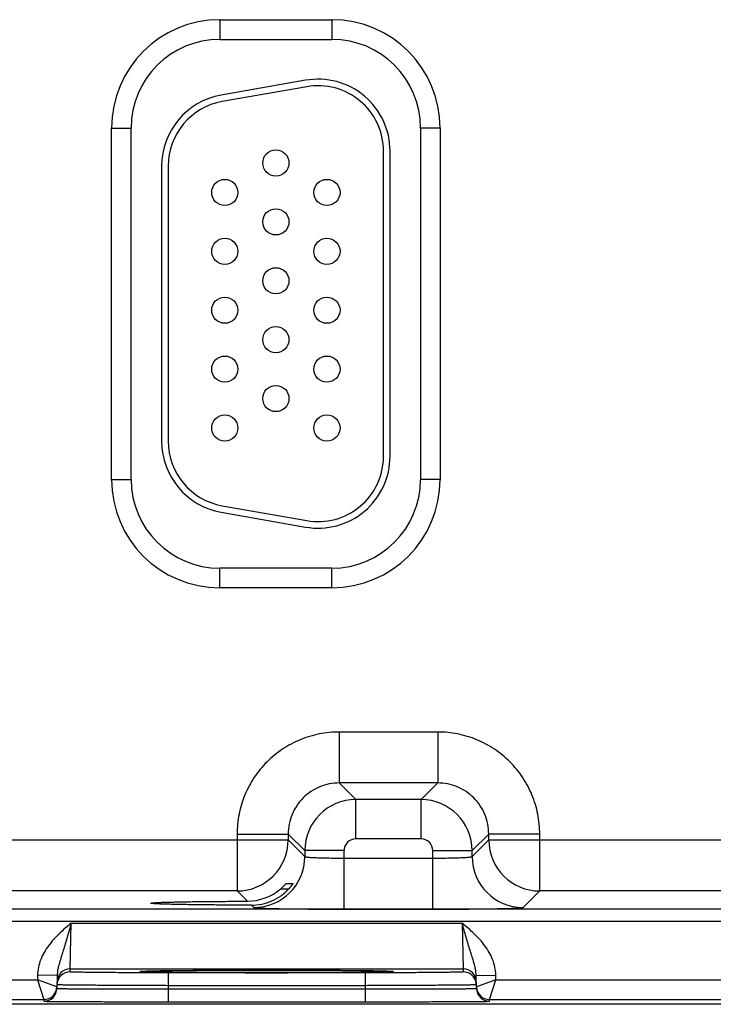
# Model space of a CAD drawing. Header units: inches. Extents: x 0 to 34, y 0 to 22.
# Tile 86 of 101: x 19.6 to 20.7, y 16.4 to 17.9. Entities that reach past the tile are written whole.
import ezdxf

# ---------------------------------------------------------------- set-up
doc = ezdxf.new("R2010")
doc.units = ezdxf.units.IN
doc.header["$LTSCALE"] = 1.87
doc.header["$MEASUREMENT"] = 0
doc.layers.get('0').update_dxf_attribs({"linetype": 'CONTINUOUS'})

msp = doc.modelspace()

# ---------------------------------------------------------------- linework, layer by layer
at = {"color": 7, "linetype": 'CONTINUOUS'}
for p, q in [((19.934, 17.9012), (20.105, 17.9012)), ((19.934, 17.9012), (19.934, 17.8712)), ((20.105, 17.9012), (20.105, 17.8712)), ((19.934, 17.8712), (20.105, 17.8712)), ((20.0649, 17.8087), (19.9359, 17.7859)), ((20.0666, 17.7988), (19.9376, 17.7761)), ((19.7685, 17.7357), (19.7985, 17.7357)), ((19.7685, 17.1987), (19.7685, 17.7357)), ((19.7985, 17.1987), (19.7985, 17.7357)), ((20.2705, 17.7357), (20.2405, 17.7357)), ((20.2405, 17.7357), (20.2405, 17.1987)), ((20.2705, 17.7357), (20.2705, 17.1987)), ((20.184, 17.2343), (20.184, 17.7003)), ((20.194, 17.2343), (20.194, 17.7003)), ((19.845, 17.6776), (19.845, 17.2571)), ((19.855, 17.6776), (19.855, 17.2571)), ((19.7685, 17.1987), (19.7985, 17.1987)), ((20.2705, 17.1987), (20.2405, 17.1987)), ((19.9376, 17.1586), (20.0666, 17.1359)), ((19.9359, 17.1488), (20.0649, 17.126)), ((20.105, 17.0632), (19.934, 17.0632)), ((19.934, 17.0332), (19.934, 17.0632)), ((20.105, 17.0332), (20.105, 17.0632)), ((20.105, 17.0332), (19.934, 17.0332)), ((20.2667, 16.8128), (20.1163, 16.8128)), ((20.1163, 16.8128), (20.1163, 16.7349)), ((20.2667, 16.8128), (20.2667, 16.7349)), ((20.2667, 16.7349), (20.1163, 16.7349)), ((20.1163, 16.7349), (20.1417, 16.7095)), ((20.2667, 16.7349), (20.2413, 16.7095)), ((20.2413, 16.7095), (20.1417, 16.7095)), ((20.1417, 16.6495), (20.1417, 16.7095)), ((20.2413, 16.6495), (20.2413, 16.7095)), ((19.9604, 16.6569), (20.0384, 16.6569)), ((19.9604, 16.6569), (19.9604, 16.5699)), ((20.0384, 16.6569), (20.0637, 16.6315)), ((20.0384, 16.6569), (20.0384, 16.6478)), ((20.3446, 16.6569), (20.3193, 16.6315)), ((20.4226, 16.6569), (20.3446, 16.6569)), ((20.3446, 16.6478), (20.3446, 16.6569)), ((20.4226, 16.5699), (20.4226, 16.6569)), ((19.2896, 16.6478), (20.0384, 16.6478)), ((20.0384, 16.6478), (20.0637, 16.6225)), ((20.2413, 16.6495), (20.1417, 16.6495)), ((20.3193, 16.6225), (20.3446, 16.6478)), ((20.3446, 16.6478), (21.0934, 16.6478)), ((20.1237, 16.6315), (20.0637, 16.6315)), ((20.0637, 16.6315), (20.0637, 16.6225)), ((20.1237, 16.5421), (20.1237, 16.6315)), ((20.2593, 16.6315), (20.3193, 16.6315)), ((20.2593, 16.5421), (20.2593, 16.6315)), ((20.3193, 16.6225), (20.3193, 16.6315)), ((20.1237, 16.6201), (20.2593, 16.6201)), ((20.0351, 16.5811), (20.0454, 16.5811)), ((20.0454, 16.5811), (20.0454, 16.581)), ((19.9604, 16.5699), (19.3676, 16.5699)), ((19.9604, 16.5699), (19.976, 16.5543)), ((20.0271, 16.5734), (20.0394, 16.5734)), ((20.3973, 16.5445), (20.4226, 16.5699)), ((21.0154, 16.5699), (20.4226, 16.5699)), ((21.5092, 16.542), (17.464, 16.542)), ((19.9821, 16.5481), (19.9857, 16.5445)), ((20.1237, 16.5421), (20.2593, 16.5421)), ((21.5092, 16.523), (17.464, 16.523)), ((19.7053, 16.4509), (19.7068, 16.5209)), ((19.7068, 16.5209), (20.3042, 16.5209)), ((20.3042, 16.5209), (20.3057, 16.4509)), ((19.7052, 16.4462), (19.7053, 16.4509)), ((19.7053, 16.4509), (20.3057, 16.4509)), ((19.8155, 16.4471), (19.8118, 16.4467)), ((19.8118, 16.4467), (19.8154, 16.4464)), ((19.814, 16.447), (19.8141, 16.447)), ((19.8151, 16.447), (19.8159, 16.4471)), ((19.822, 16.4473), (19.8155, 16.4471)), ((19.8159, 16.4471), (19.817, 16.4471)), ((19.817, 16.4471), (19.8182, 16.4472)), ((19.8182, 16.4472), (19.8197, 16.4472)), ((19.8197, 16.4472), (19.8213, 16.4473)), ((19.8213, 16.4473), (19.8232, 16.4473)), ((19.8232, 16.4473), (19.8264, 16.4474)), ((19.8264, 16.4474), (19.83, 16.4475)), ((19.83, 16.4475), (19.8342, 16.4475)), ((19.8342, 16.4475), (19.8389, 16.4476)), ((19.8389, 16.4476), (19.8443, 16.4477)), ((19.8443, 16.4477), (19.8502, 16.4477)), ((19.8502, 16.4477), (19.8569, 16.4478)), ((20.1559, 16.4449), (19.8551, 16.4449)), ((19.8551, 16.4449), (19.8551, 16.4252)), ((19.8569, 16.4478), (19.8645, 16.4479)), ((19.8645, 16.4479), (19.8732, 16.448)), ((19.8732, 16.448), (19.8832, 16.448)), ((19.8832, 16.448), (19.8905, 16.4481)), ((19.8905, 16.4481), (19.8983, 16.4481)), ((19.8983, 16.4481), (19.9066, 16.4482)), ((19.9066, 16.4482), (19.9154, 16.4482)), ((19.9154, 16.4482), (19.925, 16.4483)), ((19.925, 16.4483), (19.9353, 16.4483)), ((19.9353, 16.4483), (19.9464, 16.4483)), ((19.9464, 16.4483), (19.9579, 16.4484)), ((19.9579, 16.4484), (19.9694, 16.4484)), ((19.9694, 16.4484), (19.9806, 16.4484)), ((19.9806, 16.4484), (19.9914, 16.4484)), ((19.9914, 16.4484), (20.0018, 16.4484)), ((20.0018, 16.4484), (20.0168, 16.4484)), ((20.0168, 16.4484), (20.0311, 16.4484)), ((20.0311, 16.4484), (20.0446, 16.4484)), ((20.0446, 16.4484), (20.0574, 16.4484)), ((20.0574, 16.4484), (20.0696, 16.4483)), ((20.0696, 16.4483), (20.0812, 16.4483)), ((20.0812, 16.4483), (20.092, 16.4482)), ((20.092, 16.4482), (20.1022, 16.4482)), ((20.1022, 16.4482), (20.1118, 16.4482)), ((20.1118, 16.4482), (20.1207, 16.4481)), ((20.1207, 16.4481), (20.129, 16.448)), ((20.129, 16.448), (20.1367, 16.448)), ((20.1367, 16.448), (20.1439, 16.4479)), ((20.1439, 16.4479), (20.1506, 16.4479)), ((20.1506, 16.4479), (20.1568, 16.4478)), ((20.1559, 16.4449), (20.1559, 16.4252)), ((20.1568, 16.4478), (20.1625, 16.4477)), ((20.1625, 16.4477), (20.1678, 16.4477)), ((20.1678, 16.4477), (20.1725, 16.4476)), ((20.1725, 16.4476), (20.1769, 16.4475)), ((20.1769, 16.4475), (20.1807, 16.4475)), ((20.1807, 16.4475), (20.1842, 16.4474)), ((20.1842, 16.4474), (20.1872, 16.4473)), ((20.1872, 16.4473), (20.1898, 16.4473)), ((20.1956, 16.4471), (20.189, 16.4473)), ((20.1898, 16.4473), (20.192, 16.4472)), ((20.192, 16.4472), (20.1933, 16.4471)), ((20.1933, 16.4471), (20.1943, 16.4471)), ((20.1943, 16.4471), (20.1952, 16.4471)), ((20.1992, 16.4467), (20.1956, 16.4471)), ((20.1956, 16.4464), (20.1992, 16.4467)), ((20.3057, 16.4509), (20.3058, 16.4462)), ((19.3007, 16.434), (19.6553, 16.434)), ((19.6554, 16.4411), (19.6553, 16.434)), ((19.6553, 16.434), (19.6651, 16.404)), ((19.6851, 16.4236), (19.6553, 16.434)), ((19.6854, 16.4406), (19.6554, 16.4411)), ((19.6854, 16.4406), (19.6851, 16.4211)), ((20.3256, 16.4406), (20.3556, 16.4411)), ((20.3259, 16.4211), (20.3256, 16.4406)), ((20.3557, 16.434), (20.3259, 16.4236)), ((20.3459, 16.404), (20.3557, 16.434)), ((20.3557, 16.434), (20.3556, 16.4411)), ((20.3557, 16.434), (20.7103, 16.434)), ((19.8551, 16.4252), (19.855, 16.4203)), ((19.855, 16.4203), (20.1559, 16.4203)), ((19.855, 16.4203), (19.855, 16.4006)), ((20.1559, 16.4252), (19.8551, 16.4252)), ((20.1559, 16.4252), (20.1559, 16.4203)), ((20.1559, 16.4203), (20.1559, 16.4006)), ((19.2909, 16.404), (19.6651, 16.404)), ((19.6651, 16.404), (19.6651, 16.4014)), ((19.855, 16.4006), (20.1559, 16.4006)), ((20.3459, 16.404), (20.7201, 16.404)), ((20.3459, 16.4014), (20.3459, 16.404)), ((21.7135, 16.3967), (17.1966, 16.3967))]:
    msp.add_line(p, q, dxfattribs=at)
for points in [[(19.8141, 16.447), (19.8142, 16.447), (19.8145, 16.447), (19.8148, 16.447), (19.8151, 16.447)], [(20.1952, 16.4471), (20.1959, 16.447), (20.1962, 16.447), (20.1965, 16.447), (20.1967, 16.447), (20.1969, 16.447), (20.197, 16.447)]]:
    msp.add_lwpolyline(points, dxfattribs=at)
for centre in [(20.0195, 17.6823), (19.9415, 17.6373), (20.0975, 17.6373), (20.0195, 17.5923), (19.9415, 17.5473), (20.0975, 17.5473), (20.0195, 17.5023), (19.9415, 17.4573), (20.0975, 17.4573), (20.0195, 17.4123), (19.9415, 17.3673), (20.0975, 17.3673), (20.0195, 17.3223), (19.9415, 17.2773), (20.0975, 17.2773)]:
    msp.add_circle(centre, 0.02, dxfattribs=at)
for centre, radius, start, end in [((19.934, 17.7357), 0.1655, 90, 180), ((20.105, 17.7357), 0.1655, 0, 90), ((19.934, 17.7357), 0.1355, 90, 180), ((20.105, 17.7357), 0.1355, 0, 90), ((20.084, 17.7003), 0.11, 0, 100), ((20.084, 17.7003), 0.1, 0, 100), ((19.955, 17.6776), 0.11, 100, 180), ((19.955, 17.6776), 0.1, 100, 180), ((19.955, 17.2571), 0.11, 180, 260), ((19.955, 17.2571), 0.1, 180, 260), ((20.084, 17.2343), 0.11, 260, 360), ((20.084, 17.2343), 0.1, 260, 360), ((19.934, 17.1987), 0.1655, 180, 270), ((19.934, 17.1987), 0.1355, 180, 270), ((20.105, 17.1987), 0.1655, 270, 360), ((20.105, 17.1987), 0.1355, 270, 360), ((20.1417, 16.6315), 0.078, 90.0146, 179.9846), ((20.2413, 16.6315), 0.078, 0.0146, 89.9846), ((19.9603, 16.6479), 0.078, 270.021, 359.979), ((20.1417, 16.6315), 0.018, 89.9966, 180.0034), ((20.2413, 16.6315), 0.018, 359.9966, 90.0034), ((20.4227, 16.6479), 0.078, 180.021, 269.979), ((19.9857, 16.6225), 0.078, 270.0209, 359.9791), ((20.3973, 16.6225), 0.078, 180.0209, 269.9791), ((19.9757, 16.6329), 0.0786, 270.1937, 310.7839), ((19.7052, 16.4262), 0.02, 89.9992, 178.9986), ((19.7053, 16.4309), 0.02, 89.9992, 178.9986), ((20.3057, 16.4309), 0.02, 1.0014, 90.0008), ((20.3058, 16.4262), 0.02, 20.7796, 90.0003), ((20.3057, 16.4262), 0.0201, 1.0723, 20.7062), ((19.6651, 16.424), 0.02, 270.0018, 358.9994), ((19.6651, 16.4214), 0.02, 270.0001, 358.9994), ((19.6651, 16.424), 0.02, 349.1149, 351.8231), ((19.6651, 16.424), 0.02, 351.8218, 358.9914), ((20.3459, 16.424), 0.02, 181.0086, 188.1788), ((20.3459, 16.424), 0.02, 181.0006, 269.9999), ((20.3459, 16.4214), 0.02, 181.0006, 269.9999), ((20.3459, 16.424), 0.02, 188.1775, 190.8856)]:
    msp.add_arc(centre, radius, start, end, dxfattribs=at)
for points, knots in [([(20.1163, 16.8128), (20.1061, 16.8128), (20.0857, 16.8108), (20.0563, 16.8019), (20.0291, 16.7874), (20.0053, 16.7679), (19.9858, 16.7441), (19.9713, 16.717), (19.9624, 16.6875), (19.9604, 16.6671), (19.9604, 16.6569)], [0, 0, 0, 0, 0.124999, 0.25, 0.375, 0.5, 0.625, 0.75, 0.875001, 1, 1, 1, 1]), ([(20.4226, 16.6569), (20.4226, 16.6671), (20.4206, 16.6875), (20.4117, 16.717), (20.3972, 16.7441), (20.3777, 16.7679), (20.3539, 16.7874), (20.3267, 16.8019), (20.2973, 16.8108), (20.2769, 16.8128), (20.2667, 16.8128)], [0, 0, 0, 0, 0.124999, 0.25, 0.375, 0.5, 0.625, 0.75, 0.875001, 1, 1, 1, 1]), ([(20.1163, 16.7349), (20.1112, 16.7349), (20.101, 16.7339), (20.0815, 16.7279), (20.0597, 16.7135), (20.0453, 16.6918), (20.0394, 16.6722), (20.0384, 16.662), (20.0384, 16.6569)], [0, 0, 0, 0, 0.125293, 0.250594, 0.5, 0.749406, 0.874707, 1, 1, 1, 1]), ([(20.3446, 16.6569), (20.3446, 16.662), (20.3436, 16.6722), (20.3377, 16.6918), (20.3233, 16.7135), (20.3015, 16.7279), (20.282, 16.7339), (20.2718, 16.7349), (20.2667, 16.7349)], [0, 0, 0, 0, 0.125293, 0.250594, 0.5, 0.749406, 0.874707, 1, 1, 1, 1]), ([(20.0637, 16.6225), (20.0637, 16.6224), (20.0639, 16.6223), (20.0643, 16.6222), (20.0652, 16.622), (20.0667, 16.6218), (20.0688, 16.6215), (20.0713, 16.6213), (20.0743, 16.6211), (20.0778, 16.621), (20.0834, 16.6207), (20.0911, 16.6205), (20.1013, 16.6203), (20.1123, 16.6201), (20.1199, 16.6201), (20.1237, 16.6201)], [0, 0, 0, 0, 0.0028, 0.007571, 0.023737, 0.048902, 0.082927, 0.12553, 0.176328, 0.234857, 0.300574, 0.451057, 0.622157, 0.807459, 1, 1, 1, 1]), ([(20.2593, 16.6201), (20.2631, 16.6201), (20.2707, 16.6201), (20.2817, 16.6203), (20.2919, 16.6205), (20.2996, 16.6207), (20.3052, 16.621), (20.3087, 16.6211), (20.3117, 16.6213), (20.3142, 16.6215), (20.3163, 16.6218), (20.3178, 16.622), (20.3187, 16.6222), (20.3191, 16.6223), (20.3193, 16.6224), (20.3193, 16.6225)], [0, 0, 0, 0, 0.192541, 0.377843, 0.548943, 0.699426, 0.765143, 0.823672, 0.87447, 0.917073, 0.951098, 0.976263, 0.992429, 0.9972, 1, 1, 1, 1]), ([(20.0271, 16.5734), (20.028, 16.5742), (20.0294, 16.5754), (20.0312, 16.5771), (20.0323, 16.5783), (20.0332, 16.5792), (20.0339, 16.5798), (20.0342, 16.5802), (20.0346, 16.5806), (20.0348, 16.5808), (20.035, 16.581), (20.0351, 16.5811), (20.0351, 16.5811)], [0, 0, 0, 0, 0.342242, 0.503524, 0.65324, 0.786023, 0.843901, 0.894668, 0.937063, 0.969695, 0.991105, 1, 1, 1, 1]), ([(20.0454, 16.581), (20.0452, 16.5806), (20.0445, 16.5796), (20.0432, 16.5779), (20.0415, 16.5757), (20.0402, 16.5741), (20.0394, 16.5734)], [0, 0, 0, 0, 0.132081, 0.368462, 0.667615, 1, 1, 1, 1]), ([(19.9821, 16.5481), (19.9875, 16.5481), (19.9982, 16.5492), (20.0137, 16.5542), (20.0278, 16.5622), (20.0358, 16.5694), (20.0394, 16.5734)], [0, 0, 0, 0, 0.25004, 0.500978, 0.751113, 1, 1, 1, 1]), ([(19.8283, 16.5512), (19.8283, 16.5513), (19.8286, 16.5514), (19.8291, 16.5515), (19.83, 16.5516), (19.8311, 16.5518), (19.8327, 16.5519), (19.8345, 16.552), (19.8367, 16.5522), (19.8403, 16.5523), (19.8455, 16.5526), (19.8527, 16.5528), (19.8611, 16.553), (19.8705, 16.5532), (19.8811, 16.5534), (19.8969, 16.5537), (19.9186, 16.5539), (19.9466, 16.5541), (19.966, 16.5542), (19.976, 16.5543)], [0, 0, 0, 0, 0.001483, 0.005067, 0.010908, 0.019019, 0.029394, 0.04201, 0.056835, 0.073841, 0.114302, 0.163122, 0.2199, 0.284173, 0.355492, 0.433315, 0.605936, 0.796795, 1, 1, 1, 1]), ([(19.9821, 16.5481), (19.9717, 16.5482), (19.9516, 16.5483), (19.9227, 16.5485), (19.9, 16.5487), (19.8835, 16.549), (19.8725, 16.5492), (19.8626, 16.5494), (19.8538, 16.5496), (19.8463, 16.5498), (19.8408, 16.5501), (19.8371, 16.5502), (19.8348, 16.5504), (19.8329, 16.5505), (19.8313, 16.5506), (19.83, 16.5508), (19.8291, 16.5509), (19.8286, 16.551), (19.8283, 16.5511), (19.8283, 16.5512)], [0, 0, 0, 0, 0.201696, 0.391991, 0.564723, 0.642755, 0.714346, 0.778938, 0.836038, 0.885143, 0.925856, 0.942977, 0.957899, 0.970587, 0.981005, 0.989137, 0.994977, 0.998546, 1, 1, 1, 1]), ([(19.9857, 16.5445), (19.9858, 16.5444), (19.9861, 16.5444), (19.9867, 16.5442), (19.9877, 16.5441), (19.9889, 16.544), (19.9905, 16.5439), (19.9932, 16.5437), (19.9973, 16.5436), (20.0032, 16.5434), (20.0102, 16.5432), (20.0182, 16.543), (20.0273, 16.5428), (20.0373, 16.5427), (20.0521, 16.5425), (20.0721, 16.5423), (20.0974, 16.5422), (20.1148, 16.5421), (20.1237, 16.5421)], [0, 0, 0, 0, 0.002193, 0.006647, 0.013412, 0.022485, 0.033853, 0.04749, 0.081447, 0.124043, 0.174882, 0.233486, 0.299305, 0.371722, 0.450054, 0.621469, 0.80711, 1, 1, 1, 1]), ([(20.2593, 16.5421), (20.2682, 16.5421), (20.2856, 16.5422), (20.3109, 16.5423), (20.3309, 16.5425), (20.3457, 16.5427), (20.3557, 16.5428), (20.3648, 16.543), (20.3728, 16.5432), (20.3798, 16.5434), (20.3857, 16.5436), (20.3898, 16.5437), (20.3925, 16.5439), (20.3941, 16.544), (20.3953, 16.5441), (20.3963, 16.5442), (20.3969, 16.5444), (20.3972, 16.5444), (20.3973, 16.5445)], [0, 0, 0, 0, 0.19289, 0.378531, 0.549946, 0.628278, 0.700695, 0.766514, 0.825118, 0.875957, 0.918553, 0.95251, 0.966147, 0.977515, 0.986588, 0.993353, 0.997807, 1, 1, 1, 1]), ([(19.7068, 16.5209), (19.7006, 16.5155), (19.6883, 16.5049), (19.6716, 16.4869), (19.6612, 16.469), (19.6564, 16.4534), (19.6555, 16.4452), (19.6554, 16.4411)], [0, 0, 0, 0, 0.250246, 0.500289, 0.74993, 0.874981, 1, 1, 1, 1]), ([(19.7068, 16.5209), (19.7049, 16.5137), (19.701, 16.4998), (19.696, 16.4827), (19.6918, 16.4696), (19.6889, 16.4601), (19.6864, 16.4505), (19.6855, 16.4439), (19.6854, 16.4406)], [0, 0, 0, 0, 0.266708, 0.521449, 0.642959, 0.761737, 0.879896, 1, 1, 1, 1]), ([(20.3556, 16.4411), (20.3555, 16.4452), (20.3545, 16.4534), (20.3498, 16.469), (20.3394, 16.4869), (20.3227, 16.5049), (20.3103, 16.5155), (20.3042, 16.5209)], [0, 0, 0, 0, 0.125019, 0.25007, 0.499711, 0.749754, 1, 1, 1, 1]), ([(20.3256, 16.4406), (20.3255, 16.4439), (20.3246, 16.4505), (20.3221, 16.4601), (20.3192, 16.4696), (20.315, 16.4827), (20.3099, 16.4998), (20.3061, 16.5137), (20.3042, 16.5209)], [0, 0, 0, 0, 0.120104, 0.238263, 0.357041, 0.478551, 0.733292, 1, 1, 1, 1]), ([(19.8551, 16.4449), (19.8454, 16.4449), (19.8262, 16.4449), (19.8027, 16.445), (19.7847, 16.445), (19.7721, 16.4451), (19.7603, 16.4452), (19.7494, 16.4453), (19.7396, 16.4454), (19.7308, 16.4455), (19.7233, 16.4456), (19.7178, 16.4457), (19.714, 16.4458), (19.7117, 16.4458), (19.7098, 16.4459), (19.7082, 16.4459), (19.7069, 16.446), (19.7061, 16.4461), (19.7056, 16.4461), (19.7054, 16.4461), (19.7053, 16.4462), (19.7052, 16.4462), (19.7052, 16.4462)], [0, 0, 0, 0, 0.195093, 0.382688, 0.4714, 0.55557, 0.634386, 0.70709, 0.77298, 0.831424, 0.881858, 0.923799, 0.941455, 0.956844, 0.969929, 0.980679, 0.989069, 0.995082, 0.997194, 0.998709, 0.999633, 1, 1, 1, 1]), ([(19.8154, 16.4464), (19.8185, 16.4463), (19.8264, 16.4461), (19.8408, 16.4458), (19.8601, 16.4456), (19.8938, 16.4453), (19.9427, 16.4451), (20.0055, 16.445), (20.0683, 16.4451), (20.1172, 16.4453), (20.1509, 16.4456), (20.1701, 16.4458), (20.1846, 16.4461), (20.1925, 16.4463), (20.1956, 16.4464)], [0, 0, 0, 0, 0.024286, 0.062595, 0.113812, 0.176419, 0.328145, 0.500002, 0.671859, 0.823584, 0.88619, 0.937406, 0.975714, 1, 1, 1, 1]), ([(20.189, 16.4473), (20.1798, 16.4475), (20.1562, 16.4478), (20.1148, 16.4482), (20.063, 16.4484), (20.0056, 16.4485), (19.9481, 16.4484), (19.8962, 16.4482), (19.8548, 16.4478), (19.8313, 16.4475), (19.822, 16.4473)], [0, 0, 0, 0, 0.075768, 0.192262, 0.338305, 0.499876, 0.661464, 0.807557, 0.924132, 1, 1, 1, 1]), ([(20.3058, 16.4462), (20.3058, 16.4462), (20.3057, 16.4462), (20.3056, 16.4461), (20.3054, 16.4461), (20.3049, 16.4461), (20.3041, 16.446), (20.3028, 16.4459), (20.3012, 16.4459), (20.2992, 16.4458), (20.2969, 16.4458), (20.2932, 16.4457), (20.2877, 16.4456), (20.2802, 16.4455), (20.2714, 16.4454), (20.2616, 16.4453), (20.2507, 16.4452), (20.2389, 16.4451), (20.2263, 16.445), (20.2083, 16.445), (20.1847, 16.4449), (20.1656, 16.4449), (20.1559, 16.4449)], [0, 0, 0, 0, 0.000367, 0.001291, 0.002806, 0.004918, 0.010931, 0.019321, 0.030071, 0.043156, 0.058545, 0.076201, 0.118142, 0.168576, 0.22702, 0.29291, 0.365614, 0.44443, 0.5286, 0.617312, 0.804907, 1, 1, 1, 1]), ([(19.6851, 16.4211), (19.6851, 16.4211), (19.6852, 16.4211), (19.6853, 16.421), (19.6856, 16.421), (19.6859, 16.421), (19.6864, 16.421), (19.6872, 16.4209), (19.6885, 16.4209), (19.6903, 16.4208), (19.6925, 16.4208), (19.6951, 16.4207), (19.6981, 16.4207), (19.7015, 16.4206), (19.7067, 16.4206), (19.7142, 16.4205), (19.7241, 16.4204), (19.7352, 16.4204), (19.7475, 16.4203), (19.7609, 16.4203), (19.7752, 16.4202), (19.7956, 16.4202), (19.8223, 16.4202), (19.844, 16.4202), (19.855, 16.4203)], [0, 0, 0, 0, 0.000343, 0.001258, 0.002769, 0.004877, 0.007583, 0.010885, 0.019273, 0.030023, 0.043107, 0.058497, 0.076154, 0.096037, 0.118098, 0.168537, 0.226986, 0.292882, 0.365592, 0.444414, 0.528588, 0.617304, 0.804905, 1, 1, 1, 1]), ([(19.8551, 16.4252), (19.8441, 16.4253), (19.8224, 16.4253), (19.7957, 16.4254), (19.7753, 16.4255), (19.761, 16.4256), (19.7476, 16.4257), (19.7353, 16.4258), (19.7242, 16.4259), (19.7143, 16.4259), (19.7068, 16.426), (19.7016, 16.4261), (19.6982, 16.4262), (19.6952, 16.4262), (19.6926, 16.4263), (19.6904, 16.4263), (19.6886, 16.4263), (19.6873, 16.4264), (19.6865, 16.4264), (19.686, 16.4264), (19.6857, 16.4265), (19.6854, 16.4265), (19.6853, 16.4265), (19.6852, 16.4265), (19.6852, 16.4265)], [0, 0, 0, 0, 0.195105, 0.382709, 0.471426, 0.555601, 0.634423, 0.707133, 0.773029, 0.831479, 0.881919, 0.90398, 0.923864, 0.941522, 0.956913, 0.969998, 0.980748, 0.989136, 0.992438, 0.995144, 0.997251, 0.998759, 0.99967, 1, 1, 1, 1]), ([(20.3258, 16.4265), (20.3258, 16.4265), (20.3257, 16.4265), (20.3256, 16.4265), (20.3253, 16.4265), (20.325, 16.4264), (20.3245, 16.4264), (20.3237, 16.4264), (20.3224, 16.4263), (20.3206, 16.4263), (20.3184, 16.4263), (20.3158, 16.4262), (20.3128, 16.4262), (20.3094, 16.4261), (20.3041, 16.426), (20.2967, 16.4259), (20.2868, 16.4259), (20.2757, 16.4258), (20.2633, 16.4257), (20.25, 16.4256), (20.2357, 16.4255), (20.2153, 16.4254), (20.1886, 16.4253), (20.1669, 16.4253), (20.1559, 16.4252)], [0, 0, 0, 0, 0.00033, 0.001241, 0.002749, 0.004856, 0.007562, 0.010864, 0.019252, 0.030002, 0.043087, 0.058477, 0.076135, 0.096019, 0.118081, 0.168521, 0.22697, 0.292867, 0.365576, 0.444398, 0.528573, 0.61729, 0.804895, 1, 1, 1, 1]), ([(20.1559, 16.4203), (20.167, 16.4202), (20.1887, 16.4202), (20.2154, 16.4202), (20.2358, 16.4202), (20.2501, 16.4203), (20.2634, 16.4203), (20.2758, 16.4204), (20.2869, 16.4204), (20.2968, 16.4205), (20.3042, 16.4206), (20.3095, 16.4206), (20.3129, 16.4207), (20.3158, 16.4207), (20.3185, 16.4208), (20.3207, 16.4208), (20.3225, 16.4209), (20.3238, 16.4209), (20.3246, 16.421), (20.3251, 16.421), (20.3254, 16.421), (20.3257, 16.421), (20.3258, 16.4211), (20.3259, 16.4211), (20.3259, 16.4211)], [0, 0, 0, 0, 0.195095, 0.382696, 0.471412, 0.555586, 0.634408, 0.707118, 0.773014, 0.831463, 0.881902, 0.903963, 0.923846, 0.941503, 0.956893, 0.969977, 0.980727, 0.989115, 0.992417, 0.995123, 0.997231, 0.998742, 0.999657, 1, 1, 1, 1]), ([(19.6651, 16.4014), (19.6651, 16.4014), (19.6652, 16.4014), (19.6653, 16.4014), (19.6656, 16.4014), (19.666, 16.4014), (19.6665, 16.4013), (19.6675, 16.4013), (19.6689, 16.4013), (19.6709, 16.4012), (19.6734, 16.4012), (19.6763, 16.4012), (19.6797, 16.4011), (19.6834, 16.4011), (19.6893, 16.401), (19.6976, 16.401), (19.7087, 16.4009), (19.7211, 16.4009), (19.7349, 16.4008), (19.7498, 16.4008), (19.7658, 16.4007), (19.7886, 16.4007), (19.8185, 16.4006), (19.8427, 16.4006), (19.855, 16.4006)], [0, 0, 0, 0, 0.000318, 0.001226, 0.002732, 0.004837, 0.007542, 0.010844, 0.019232, 0.029982, 0.043067, 0.058459, 0.076118, 0.096003, 0.118066, 0.168509, 0.226962, 0.292862, 0.365575, 0.444399, 0.528576, 0.617294, 0.804899, 1, 1, 1, 1]), ([(20.1559, 16.4006), (20.1683, 16.4006), (20.1925, 16.4006), (20.2224, 16.4007), (20.2452, 16.4007), (20.2612, 16.4008), (20.2761, 16.4008), (20.2898, 16.4009), (20.3023, 16.4009), (20.3134, 16.401), (20.3217, 16.401), (20.3275, 16.4011), (20.3313, 16.4011), (20.3347, 16.4012), (20.3376, 16.4012), (20.3401, 16.4012), (20.3421, 16.4013), (20.3435, 16.4013), (20.3444, 16.4013), (20.345, 16.4014), (20.3453, 16.4014), (20.3456, 16.4014), (20.3458, 16.4014), (20.3459, 16.4014), (20.3459, 16.4014)], [0, 0, 0, 0, 0.195101, 0.382706, 0.471424, 0.555601, 0.634425, 0.707138, 0.773038, 0.831491, 0.881934, 0.903997, 0.923882, 0.941541, 0.956933, 0.970018, 0.980768, 0.989156, 0.992458, 0.995163, 0.997268, 0.998774, 0.999682, 1, 1, 1, 1])]:
    msp.add_open_spline(points, degree=3, knots=knots, dxfattribs=at)

doc.saveas('drawing.dxf')
